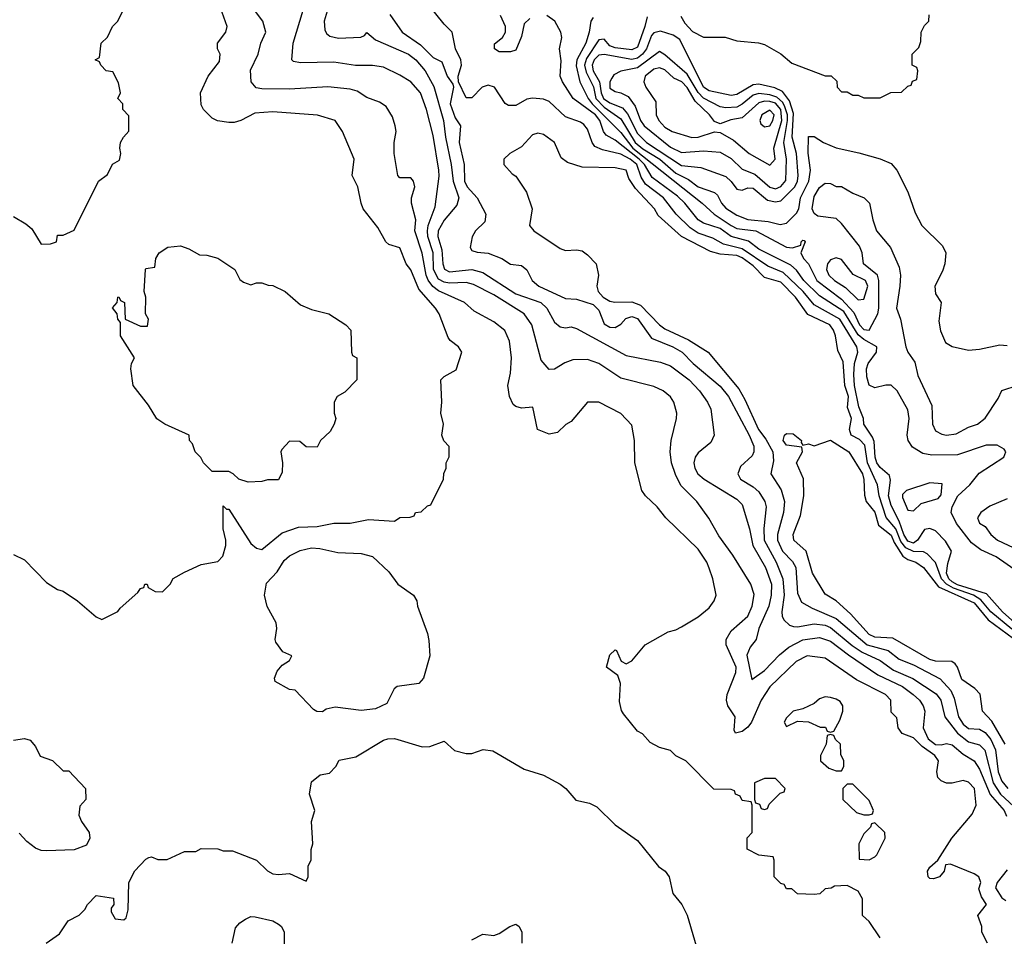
# Model space of a CAD drawing. Header units: inches. Extents: x 1793389 to 1900389, y 320802 to 470796.
# Tile 100 of 256: x 1864053 to 1867619, y 353274 to 356595. Entities that reach past the tile are written whole.
import ezdxf

# ---------------------------------------------------------------- set-up
doc = ezdxf.new("R2010")
doc.units = ezdxf.units.IN
doc.header["$MEASUREMENT"] = 0
doc.layers.add('B8365', color=7, linetype='Continuous')

msp = doc.modelspace()

# ---------------------------------------------------------------- linework, layer by layer
at = {"layer": 'B8365', "color": 2}
for points, elevation in [([(1864030, 354657.1), (1864070, 354638), (1864150, 354556), (1864190, 354531.3), (1864210, 354524.7), (1864262, 354490), (1864330, 354432), (1864350, 354422), (1864408.4, 354451.6), (1864416.4, 354463.6), (1864480.4, 354519.6), (1864490, 354534), (1864502, 354538), (1864506, 354550), (1864514, 354550), (1864518, 354538), (1864543.6, 354523.6), (1864570, 354522), (1864598, 354550), (1864608.9, 354571.1), (1864650, 354594), (1864710, 354622), (1864770, 354632), (1864788.9, 354651.1), (1864799, 354690), (1864799, 354710), (1864789, 354750), (1864790, 354834), (1864802, 354822), (1864810, 354822), (1864890, 354698), (1864910, 354681), (1864930, 354676), (1865003.3, 354736.7), (1865062.9, 354757.1), (1865130, 354759.3), (1865190, 354771.3), (1865250, 354771), (1865315.5, 354784.5), (1865410, 354778), (1865430, 354792), (1865467.3, 354792.7), (1865482, 354798), (1865486, 354810), (1865507.3, 354812.7), (1865530, 354834), (1865542, 354838), (1865588, 354930), (1865588.9, 354951.1), (1865598, 354970), (1865598, 354990), (1865608.4, 355011.6), (1865608.4, 355048.4), (1865589.1, 355069.1), (1865582, 355090), (1865588, 355130), (1865578, 355170), (1865582, 355210), (1865578, 355290), (1865590, 355302), (1865633.6, 355326.4), (1865654, 355390), (1865642, 355410), (1865612.5, 355432.5), (1865604.1, 355444.1), (1865572, 355530), (1865559.3, 355550), (1865498.7, 355618.7), (1865470, 355689), (1865452.7, 355710), (1865430, 355768.7), (1865390, 355781.2), (1865379, 355790), (1865350, 355842), (1865297.2, 355910), (1865289, 355930), (1865277.2, 355990), (1865257.2, 356030), (1865264, 356090), (1865222, 356190), (1865195.3, 356230), (1865130.9, 356249.1), (1864970, 356260.9), (1864904, 356256), (1864854, 356230), (1864830, 356222), (1864810, 356222), (1864768.9, 356228.9), (1864750, 356238), (1864718, 356270), (1864710, 356286), (1864708, 356330), (1864735.3, 356390), (1864776.5, 356443.5), (1864779, 356470), (1864769, 356490), (1864768.7, 356510), (1864799, 356550), (1864804, 356570), (1864774.5, 356654.5)], 194), ([(1865173.3, 356650), (1865155.6, 356590), (1865158.4, 356558.4), (1865164.4, 356544.4), (1865175.6, 356535.6), (1865207.6, 356527.6), (1865287.7, 356532.3), (1865302, 356538), (1865310, 356548), (1865342, 356522), (1865460.9, 356470), (1865487.6, 356450), (1865521.3, 356410), (1865553.2, 356353.2), (1865587.7, 356230), (1865595, 356170), (1865616.1, 356070), (1865622.3, 356010), (1865643, 355950), (1865636.6, 355923.4), (1865590, 355868.4), (1865568.7, 355830), (1865567.1, 355810), (1865581.2, 355761.2), (1865584.8, 355710), (1865591.1, 355691.1), (1865610, 355681.7), (1865690, 355689.8), (1865730, 355678.9), (1865850, 355602), (1865940.9, 355570), (1865962, 355550), (1865990, 355499), (1866010, 355482.7), (1866030, 355479.3), (1866050, 355482.7), (1866070, 355476), (1866250, 355378.4), (1866374.2, 355354.2), (1866410, 355340.7), (1866478, 355290), (1866515.1, 355250), (1866543.7, 355210), (1866556.5, 355183.5), (1866568.7, 355090), (1866556.5, 355063.5), (1866510, 355026), (1866499.3, 355010), (1866495.1, 354990), (1866498.4, 354970), (1866509.6, 354950), (1866532, 354930), (1866650, 354858), (1866670, 354839), (1866696.3, 354750), (1866707.8, 354690), (1866754, 354610), (1866776, 354550), (1866774.8, 354510), (1866765.7, 354470), (1866729.7, 354390), (1866720.9, 354350), (1866698.3, 354321.7), (1866687.1, 354292.9), (1866705.2, 354205.2), (1866750, 354236.9), (1866805.5, 354294.5), (1866838.6, 354321.4), (1866890, 354348.3), (1866950, 354357.4), (1866990, 354344.2), (1867054.4, 354294.4), (1867161.7, 354221.7), (1867250, 354179.7), (1867289.6, 354150), (1867311.8, 354130), (1867325.6, 354110), (1867331.6, 354090), (1867325.4, 354030), (1867343.1, 353990), (1867370, 353969), (1867390, 353967.7), (1867410, 353972.6), (1867430, 353968.4), (1867470, 353934.7), (1867510, 353909.6), (1867530, 353879.5), (1867568.6, 353788.6), (1867618.3, 353730), (1867627.8, 353710)], 182), ([(1867656.9, 354410), (1867612.4, 354450), (1867555.3, 354515.3), (1867450, 354547.5), (1867430, 354558.5), (1867418.1, 354570), (1867410.1, 354590), (1867415, 354625), (1867428.2, 354670), (1867406.1, 354706.1), (1867370, 354743.8), (1867350, 354752.4), (1867330, 354748), (1867304.8, 354710), (1867290, 354698.8), (1867270, 354706), (1867255.3, 354730), (1867238.3, 354778.3), (1867210, 354834.9), (1867200.2, 354870), (1867206.6, 354926.6), (1867203.8, 354943.8), (1867170, 354972.2), (1867157.7, 354990), (1867151.7, 355010), (1867147.5, 355067.5), (1867142.4, 355082.4), (1867110.5, 355130), (1867108.9, 355150), (1867092.6, 355192.6), (1867076.8, 355270), (1867073.7, 355310), (1867076.5, 355350), (1867088.7, 355390), (1867085.3, 355410), (1867024, 355510), (1866930, 355561.5), (1866890.6, 355610.6), (1866818.8, 355678.8), (1866762.1, 355702.1), (1866670, 355764.6), (1866601.7, 355781.7), (1866563.7, 355803.7), (1866510, 355822.2), (1866481.3, 355841.3), (1866430.3, 355890), (1866384.2, 355950), (1866319.6, 355999.6), (1866304.3, 356024.3), (1866288.4, 356070), (1866264.4, 356090), (1866230, 356108.4), (1866163.9, 356123.9), (1866136, 356136), (1866126.4, 356150), (1866110, 356198.8), (1866095.6, 356215.6), (1866083.8, 356223.8), (1866030, 356243), (1865970, 356298.8), (1865950, 356307.3), (1865910, 356310.7), (1865890, 356306.8), (1865850, 356284.7), (1865823.6, 356283.6), (1865811.6, 356291.6), (1865772, 356350), (1865750, 356358), (1865728, 356350), (1865690, 356312), (1865670, 356312), (1865642, 356370), (1865641, 356390), (1865653.4, 356430), (1865650.6, 356450), (1865630.7, 356490), (1865618.8, 356550), (1865590, 356578.8), (1865530, 356653.4)], 178), ([(1864030, 355882), (1864075.3, 355855.3), (1864096.9, 355836.9), (1864130, 355782), (1864163.6, 355783.6), (1864186, 355790), (1864190, 355814), (1864210, 355814), (1864250, 355832), (1864338, 356010), (1864370, 356034), (1864388.7, 356071.3), (1864414, 356086), (1864419, 356110), (1864415.3, 356130), (1864418, 356150), (1864428, 356170), (1864448.4, 356191.6), (1864447.3, 356247.3), (1864426, 356270), (1864426, 356290), (1864408, 356310), (1864418, 356330), (1864410, 356366), (1864390, 356406), (1864366, 356410), (1864346, 356430), (1864342, 356442), (1864326, 356450), (1864342, 356458), (1864348, 356510), (1864370, 356532), (1864389.1, 356570.9), (1864408, 356590), (1864430, 356634)], 198), ([(1867169.1, 353269.1), (1867130, 353328), (1867106, 353350), (1867106, 353410), (1867090, 353438), (1867050, 353458), (1867003.6, 353456.4), (1866991.6, 353448.4), (1866970, 353446), (1866951.6, 353428.4), (1866930, 353426), (1866870, 353428), (1866850, 353446), (1866830, 353446), (1866822, 353462), (1866810, 353466), (1866786, 353490), (1866786, 353550), (1866782, 353562), (1866730, 353568), (1866688, 353590), (1866688.4, 353631.6), (1866706, 353650), (1866706, 353750), (1866702, 353762), (1866670, 353766), (1866662, 353782), (1866646, 353790), (1866642, 353802), (1866630, 353806), (1866567.3, 353807.3), (1866466, 353910), (1866430, 353928), (1866410, 353948), (1866370, 353958), (1866336.4, 353976.4), (1866308.4, 354008.4), (1866290, 354018), (1866240.2, 354080.2), (1866232.9, 354092.9), (1866225.6, 354125.6), (1866228.7, 354190), (1866219, 354219), (1866178, 354250), (1866190, 354294), (1866210, 354312), (1866214, 354310), (1866231.6, 354271.6), (1866250, 354262), (1866270, 354272), (1866318, 354330), (1866402, 354378), (1866430, 354384.7), (1866450, 354396), (1866510, 354431.3), (1866550, 354464.7), (1866568.7, 354490), (1866575.3, 354510), (1866564, 354570), (1866550, 354608), (1866541.2, 354630), (1866510, 354677.2), (1866393.2, 354790), (1866361.2, 354830), (1866319.3, 354870), (1866306, 354890), (1866281.2, 354990), (1866279.3, 355070), (1866270, 355126), (1866230, 355168.7), (1866150, 355209), (1866110, 355209), (1866050, 355139), (1866030.9, 355129.1), (1866001, 355099), (1865970, 355093.2), (1865928.7, 355110), (1865911.5, 355191.5), (1865870, 355188), (1865850, 355193.2), (1865840.7, 355200.7), (1865826.6, 355230), (1865820.9, 355270), (1865830, 355314), (1865834.5, 355370), (1865826.6, 355430), (1865810, 355469), (1865770, 355500.9), (1865698.9, 355538.9), (1865664, 355570), (1865570, 355612.9), (1865548.6, 355628.6), (1865531.8, 355651.8), (1865524.6, 355670), (1865510, 355749.2), (1865484, 355830), (1865487.3, 355870), (1865472.3, 355930), (1865472.3, 355950), (1865483.7, 355990), (1865479.5, 356010), (1865470, 356022.7), (1865430, 356022), (1865422, 356030), (1865409.2, 356110), (1865409.3, 356150), (1865416, 356190), (1865413.2, 356210), (1865403.2, 356243.2), (1865380.2, 356280.2), (1865356.5, 356296.5), (1865310, 356313.2), (1865275.6, 356335.6), (1865250, 356342.9), (1865168.3, 356351.7), (1865030, 356343), (1864930, 356344.7), (1864908.6, 356348.6), (1864891.6, 356370), (1864888.1, 356411.9), (1864916.2, 356470), (1864926.6, 356510), (1864943.7, 356550), (1864932.7, 356590), (1864902.7, 356630)], 190), ([(1867558, 353250), (1867538, 353290), (1867538, 353310), (1867524, 353350), (1867555.1, 353390), (1867537.1, 353417.1), (1867526.5, 353446.5), (1867534.2, 353470), (1867527.3, 353490), (1867510, 353501.1), (1867424, 353536), (1867406, 353534), (1867401, 353510), (1867384.7, 353490), (1867363.2, 353483.2), (1867350, 353484), (1867344, 353490), (1867341.2, 353510), (1867350, 353524.7), (1867378, 353550), (1867429.4, 353630.6), (1867503.1, 353716.9), (1867517.2, 353750), (1867511.3, 353810), (1867490, 353832.7), (1867470, 353839), (1867430, 353829), (1867410, 353829), (1867390, 353838), (1867378, 353850), (1867375.3, 353870), (1867380.7, 353910), (1867367.8, 353930), (1867321.8, 353961.8), (1867290, 353993.6), (1867248.9, 354008.9), (1867235.3, 354030), (1867230, 354066), (1867210, 354086), (1867208.7, 354130), (1867188.7, 354150), (1867083.3, 354203.3), (1866970, 354282.4), (1866904.7, 354290), (1866865.5, 354270), (1866770, 354178), (1866738.4, 354130), (1866703.8, 354050), (1866690, 354032.3), (1866670, 354017), (1866646, 354010), (1866640.9, 354020.9), (1866644.7, 354070), (1866617.7, 354110), (1866613.1, 354130), (1866615.8, 354150), (1866647.3, 354230), (1866648.3, 354250), (1866612.3, 354330), (1866612.3, 354350), (1866630, 354380.7), (1866690, 354434), (1866706, 354470), (1866713, 354513), (1866700.7, 354550), (1866635.8, 354655.8), (1866584.9, 354724.9), (1866549.5, 354789.5), (1866505.2, 354850), (1866447.9, 354907.9), (1866428, 354948), (1866414, 354990), (1866409.4, 355030), (1866412.7, 355070), (1866432.3, 355150), (1866432.7, 355170), (1866422.7, 355210), (1866410, 355229), (1866384, 355250), (1866350, 355266.6), (1866230, 355297), (1866150, 355349.5), (1866110, 355364.5), (1866056.8, 355363.2), (1866027.9, 355352.1), (1865990, 355328.7), (1865970, 355328), (1865942, 355362), (1865907.8, 355490), (1865879.5, 355530), (1865770, 355598), (1865695.9, 355635.9), (1865670, 355643.1), (1865610, 355640.7), (1865590, 355644.1), (1865570, 355655.1), (1865551.6, 355690), (1865549.8, 355750), (1865531.6, 355810), (1865529.8, 355830), (1865531.9, 355850), (1865557.2, 355917.2), (1865572.1, 356027.9), (1865571.1, 356050), (1865550, 356175.3), (1865526, 356270), (1865504.5, 356330), (1865469.2, 356370), (1865430, 356394.5), (1865370, 356422.9), (1865330, 356429.6), (1865269.5, 356429.5), (1865190, 356441.6), (1865070, 356439), (1865044, 356444), (1865038, 356450), (1865043.7, 356510), (1865079.3, 356630)], 186), ([(1865393.6, 356613.6), (1865438, 356550), (1865504.1, 356504.1), (1865550, 356458.4), (1865582, 356442), (1865600.9, 356390), (1865622, 356362), (1865624, 356350), (1865612, 356290), (1865630, 356239.3), (1865649.3, 356210), (1865644.7, 356150), (1865662.6, 356070), (1865664.2, 356010), (1865674, 355990), (1865709.6, 355950), (1865740.9, 355890), (1865737.6, 355862.4), (1865704, 355830), (1865691.9, 355808.1), (1865684.5, 355770), (1865690, 355759), (1865710, 355752.3), (1865750, 355749.7), (1865799, 355730), (1865830, 355709), (1865870, 355704), (1865890, 355689), (1865909.4, 355650), (1865932.7, 355630), (1866030, 355584.5), (1866070, 355582), (1866130, 355563), (1866150, 355542.7), (1866170, 355493.2), (1866190, 355481.6), (1866210, 355479.5), (1866230, 355492.3), (1866248, 355512), (1866262.5, 355517.5), (1866270, 355519.7), (1866290, 355512.8), (1866341.3, 355441.3), (1866418, 355410), (1866451.8, 355390), (1866491.6, 355350), (1866590, 355267.8), (1866620.5, 355230), (1866695.4, 355090), (1866711.6, 355050), (1866712, 355030), (1866705.4, 355014.6), (1866664, 354976), (1866654.5, 354950), (1866663.7, 354930), (1866710, 354902.9), (1866730, 354884.5), (1866751.6, 354850), (1866756.9, 354830), (1866748.6, 354751.4), (1866749.8, 354710), (1866792.9, 354630), (1866817.6, 354570), (1866821.5, 354510), (1866813.3, 354450), (1866814, 354434), (1866820.5, 354420.5), (1866841.6, 354401.6), (1866856.2, 354396.2), (1866870, 354395.1), (1866930, 354406.6), (1866970, 354401.6), (1866990, 354393.6), (1867068.2, 354328.2), (1867104.2, 354304.2), (1867170, 354273.3), (1867218.3, 354238.3), (1867288.3, 354208.3), (1867372.3, 354152.3), (1867389.7, 354130), (1867404.2, 354070), (1867449.7, 354010), (1867490, 353979.1), (1867530, 353968.2), (1867548.9, 353948.9), (1867579.1, 353830), (1867605, 353790), (1867669.8, 353730)], 178), ([(1865900.2, 356599.8), (1865880.2, 356579.8), (1865870, 356534), (1865850, 356484.7), (1865830, 356478), (1865790, 356478), (1865772, 356490), (1865772.7, 356507.3), (1865802, 356530), (1865812, 356550), (1865812, 356570), (1865794, 356610)], 182), ([(1867670, 354593.7), (1867590, 354648.7), (1867534.1, 354674.1), (1867499.9, 354699.9), (1867446, 354770), (1867426.8, 354810), (1867430.8, 354830), (1867450.8, 354870), (1867494.8, 354910), (1867527.9, 354952.1), (1867618, 355010), (1867624.7, 355030), (1867618.8, 355038.8), (1867594, 355054), (1867554, 355054), (1867450, 355019.1), (1867357.3, 355017.3), (1867323.7, 355023.7), (1867286.9, 355046.9), (1867270.6, 355070), (1867268, 355090), (1867274.4, 355150), (1867270, 355182), (1867231, 355250), (1867210, 355271.3), (1867190, 355271), (1867150, 355261), (1867130, 355271.3), (1867121.7, 355301.7), (1867120.4, 355330), (1867126.7, 355350), (1867156.3, 355390), (1867157.3, 355410), (1867110, 355436), (1867090, 355452.9), (1867037.4, 355537.4), (1866950, 355594.9), (1866893.4, 355650), (1866867.1, 355687.1), (1866846.2, 355706.2), (1866730, 355763.6), (1866692.7, 355792.7), (1866630.1, 355810.1), (1866590, 355838.8), (1866530, 355858.3), (1866510.4, 355870), (1866461.7, 355930), (1866435.3, 355955.3), (1866343.1, 356023.1), (1866315.9, 356070), (1866297, 356090), (1866210, 356159.1), (1866177, 356177), (1866167.7, 356190), (1866154.2, 356230), (1866138.8, 356250), (1866057.6, 356310), (1866019.3, 356370), (1866010.5, 356390.5), (1866014.2, 356445.8), (1866007.7, 356490), (1866016.3, 356530), (1866013.4, 356550), (1865990.7, 356590), (1865962, 356610)], 182), ([(1866447.5, 356607.5), (1866462, 356582), (1866490, 356552), (1866530, 356532), (1866608.4, 356531.6), (1866650, 356518), (1866728.4, 356511.6), (1866750, 356504.7), (1866810, 356471.3), (1866850, 356438), (1866970, 356391.3), (1866991.6, 356391.6), (1867012.7, 356372.7), (1867014, 356350), (1867030, 356334), (1867050, 356334), (1867070, 356322), (1867090, 356322), (1867110, 356312), (1867170, 356312), (1867208.4, 356331.6), (1867247.3, 356332.7), (1867270, 356354), (1867282, 356358), (1867287.3, 356372.7), (1867302, 356378), (1867306, 356410), (1867302, 356422), (1867286, 356430), (1867286, 356470), (1867310, 356494), (1867316.4, 356516.4), (1867318, 356550), (1867330, 356574), (1867346, 356590), (1867347.3, 356612.7)], 194), ([(1866130, 356602.9), (1866121.1, 356590), (1866115.8, 356550), (1866103.2, 356510), (1866071.1, 356450), (1866068.3, 356428.3), (1866082, 356370), (1866111.7, 356310), (1866126.8, 356290), (1866230, 356186.7), (1866273.9, 356130), (1866524.9, 355930), (1866568.5, 355890), (1866630, 355849.2), (1866650, 355838.8), (1866719.1, 355830), (1866830, 355770.4), (1866852, 355768), (1866882, 355778), (1866884, 355790), (1866890, 355796), (1866894.8, 355794.8), (1866898, 355790), (1866882, 355750), (1866892.2, 355730), (1866910.2, 355710.2), (1866939.6, 355650), (1867030, 355582.8), (1867073.7, 355533.7), (1867094.3, 355490), (1867110, 355473.1), (1867129.6, 355470.4), (1867161, 355530), (1867165.3, 355550), (1867164.2, 355650), (1867159.7, 355670), (1867109.7, 355710), (1867104.2, 355750), (1867095.1, 355775.1), (1867030, 355857.2), (1867010, 355874.5), (1866943.6, 355883.6), (1866930, 355893.2), (1866923.5, 355910), (1866930, 355954), (1866950, 355987.3), (1866970, 356002.8), (1866990, 356001), (1867010, 355991.3), (1867030, 355991), (1867070, 355966), (1867112, 355950), (1867131, 355930), (1867142.8, 355870), (1867156, 355830), (1867207.3, 355770), (1867238.5, 355698.5), (1867242.8, 355670), (1867240.7, 355630), (1867228.4, 355550), (1867243.1, 355510), (1867263, 355410), (1867270.4, 355390.4), (1867294.6, 355354.6), (1867306.6, 355306.6), (1867357.3, 355197.3), (1867359.1, 355130), (1867370, 355106), (1867393, 355093), (1867410, 355090.5), (1867445.1, 355094.9), (1867490, 355119.1), (1867522, 355130), (1867550, 355151), (1867597.5, 355222.5), (1867610, 355251.3), (1867669.3, 355270.7)], 186), ([(1866325.5, 356605.5), (1866317.4, 356570), (1866290, 356495.1), (1866270, 356486), (1866210, 356492.8), (1866190, 356500.4), (1866170, 356524.5), (1866150, 356521.6), (1866105.9, 356454.1), (1866099.1, 356430), (1866104.9, 356404.9), (1866131.5, 356351.5), (1866140.1, 356310), (1866170, 356277.9), (1866230, 356236.1), (1866282.5, 356150), (1866310, 356126.9), (1866371.3, 356090), (1866430, 356039.3), (1866475.5, 356015.5), (1866510.6, 355990), (1866570, 355968.4), (1866579.9, 355959.9), (1866594.6, 355930), (1866610, 355912), (1866650, 355887.4), (1866690, 355871.5), (1866763.8, 355863.8), (1866807.2, 355852.8), (1866830, 355858), (1866866.3, 355893.7), (1866875.3, 355910), (1866881.5, 355950), (1866911.8, 356010), (1866917.3, 356050), (1866908.5, 356111.6), (1866910, 356172), (1866930, 356171.3), (1866964.7, 356150), (1867010, 356130.7), (1867092.8, 356112.8), (1867170, 356090.6), (1867210, 356074), (1867230.4, 356050.4), (1867270, 355971.3), (1867295.9, 355895.9), (1867320.7, 355850), (1867395.2, 355775.2), (1867407.3, 355750), (1867404, 355710), (1867395.9, 355684.1), (1867367.3, 355630), (1867370, 355602), (1867391, 355570), (1867382.5, 355502.5), (1867387.9, 355467.9), (1867405.8, 355425.8), (1867430, 355410.8), (1867490, 355398), (1867530, 355401), (1867603.2, 355416.8), (1867630, 355414.8)], 190), ([(1867646.8, 354386.8), (1867570.2, 354450), (1867533.7, 354493.7), (1867507.7, 354510), (1867435.7, 354535.7), (1867409.3, 354550), (1867392.1, 354570), (1867370, 354628.4), (1867340.2, 354660.3), (1867327, 354667), (1867290, 354667.9), (1867262.1, 354682.1), (1867244.6, 354704.6), (1867226.6, 354750), (1867191.5, 354791.5), (1867166.5, 354870), (1867160.2, 354910), (1867124.2, 354990), (1867113.6, 355053.6), (1867094.5, 355074.5), (1867064.2, 355090), (1867059, 355110), (1867065.2, 355150), (1867051.3, 355190), (1867055.4, 355230), (1867042, 355270), (1867035.6, 355355.6), (1867016.2, 355396.2), (1867008, 355450), (1867000.4, 355470), (1866987.7, 355490), (1866907.3, 355527.3), (1866863.1, 355590), (1866810, 355644.2), (1866750, 355661.1), (1866710, 355703.6), (1866670, 355731.8), (1866650, 355740.7), (1866590, 355745.8), (1866555.1, 355755.1), (1866450.2, 355810.2), (1866366, 355886), (1866352.7, 355910), (1866283.2, 355983.2), (1866259.3, 356019.3), (1866250, 356050.4), (1866210, 356058.8), (1866090, 356060.7), (1866037.3, 356077.3), (1866014, 356094), (1865990.4, 356150.4), (1865950, 356178.8), (1865930, 356184), (1865910, 356177.3), (1865870, 356134), (1865828, 356110), (1865806, 356090), (1865806, 356070), (1865836.4, 356036.4), (1865850, 356028), (1865888.7, 355970), (1865909, 355910), (1865899, 355850), (1865915.3, 355830), (1866010, 355766), (1866030, 355759.3), (1866070, 355761.2), (1866090, 355757.2), (1866110, 355742.7), (1866140.9, 355710), (1866149.4, 355670), (1866142.9, 355630), (1866147.6, 355610), (1866166, 355590), (1866190, 355575.8), (1866208.2, 355571.8), (1866270, 355573), (1866301.2, 355561.2), (1866370, 355489.7), (1866390, 355475.6), (1866475.2, 355435.2), (1866546, 355390), (1866657.8, 355257.8), (1866679.6, 355219.6), (1866728.7, 355110), (1866756, 355076), (1866780.4, 355030), (1866783, 354997), (1866774, 354950), (1866811.3, 354891.3), (1866823, 354850), (1866819.7, 354810), (1866797.3, 354730), (1866798, 354710), (1866815.4, 354670), (1866852, 354632), (1866864.7, 354610), (1866870, 354518), (1866885.1, 354485.1), (1866923.1, 354463.1), (1867010, 354426), (1867123, 354330), (1867198, 354310), (1867238.7, 354278.7), (1867290, 354257.4), (1867387.3, 354207.3), (1867425.2, 354165.2), (1867437.2, 354137.2), (1867453.3, 354070), (1867470, 354043.1), (1867490, 354027.6), (1867530, 354025.4), (1867550, 354013), (1867570, 353988), (1867588, 353950), (1867596.5, 353870), (1867610, 353836.9), (1867631.5, 353810)], 174), ([(1867622.7, 353970), (1867573.8, 354053.8), (1867540.5, 354090), (1867531.4, 354151.4), (1867512.5, 354172.5), (1867465, 354205), (1867449.7, 354250), (1867441.3, 354261.3), (1867429.7, 354269.7), (1867370, 354271.1), (1867350, 354276.9), (1867215.1, 354355), (1867150, 354358.5), (1867130, 354367.4), (1867062.6, 354442.6), (1867010, 354489.6), (1866970, 354514.5), (1866924.2, 354590), (1866901.6, 354670), (1866857, 354710), (1866854.5, 354730), (1866880.7, 354799.3), (1866892.7, 354870), (1866891.7, 354931.7), (1866866.6, 354990), (1866888, 355030), (1866886, 355046), (1866830, 355053.2), (1866818, 355070), (1866822.7, 355090), (1866830, 355096.3), (1866854.2, 355094.2), (1866884.7, 355070), (1866883.6, 355063.6), (1866890, 355054), (1866910, 355058), (1866930, 355051), (1866990, 355072), (1867056, 355030), (1867105.5, 354950), (1867110.3, 354929.7), (1867112.3, 354872.3), (1867118.8, 354850), (1867150, 354810.8), (1867163.6, 354763.6), (1867210, 354728.2), (1867220.6, 354700.6), (1867251.5, 354651.5), (1867270, 354639.6), (1867299.1, 354630), (1867326.4, 354610), (1867380.4, 354540.4), (1867510, 354482.8), (1867561.4, 354421.4), (1867676.1, 354336.1)], 170), ([(1867630, 354859.3), (1867567.3, 354832.7), (1867534.8, 354810), (1867522, 354790), (1867530, 354771.3), (1867550, 354758.8), (1867570.7, 354730), (1867594.8, 354710), (1867690, 354664.9)], 186), ([(1864030, 353984.7), (1864069.4, 353990.6), (1864090, 353984.7), (1864110, 353962), (1864127.1, 353927.1), (1864171.6, 353911.6), (1864210, 353874), (1864230, 353874), (1864291.3, 353810), (1864292, 353770), (1864270, 353746), (1864266.4, 353713.6), (1864276, 353690), (1864304.7, 353650), (1864306, 353630), (1864294.8, 353605.2), (1864250, 353588), (1864150, 353584), (1864130, 353585.2), (1864110, 353594), (1864078, 353618), (1864050, 353648.7)], 190), ([(1864148, 353250), (1864196.5, 353283.5), (1864228, 353330), (1864268.4, 353351.6), (1864288.4, 353371.6), (1864298, 353390), (1864330, 353422), (1864392.7, 353412.7), (1864394, 353390), (1864383.6, 353376.4), (1864383.6, 353363.6), (1864398, 353338), (1864430, 353334), (1864438, 353342), (1864446, 353370), (1864448, 353470), (1864470, 353512), (1864510, 353554), (1864520.4, 353559.6), (1864530, 353562), (1864552.7, 353552.7), (1864587.3, 353552.7), (1864650, 353582), (1864690, 353582), (1864710, 353592), (1864770, 353591.3), (1864790, 353584.7), (1864823.6, 353583.6), (1864910.7, 353550.7), (1864950, 353511.3), (1864970, 353501), (1864990, 353498), (1865030, 353502), (1865090, 353474), (1865098, 353490), (1865098, 353530), (1865108, 353550), (1865108.4, 353588.4), (1865114, 353610), (1865109, 353690), (1865122, 353730), (1865102, 353790), (1865110, 353834), (1865140.4, 353859.6), (1865174.6, 353865.4), (1865198, 353890), (1865210, 353912), (1865270, 353924.7), (1865370, 353984.7), (1865386, 353990), (1865410, 353990.7), (1865510, 353960.7), (1865538, 353962), (1865590, 353982), (1865627.1, 353947.1), (1865670, 353937.3), (1865690, 353937.3), (1865731, 353951), (1865766.4, 353946.4), (1865880.5, 353880.5), (1865950, 353858.8), (1866010, 353826), (1866030.5, 353810.5), (1866067.7, 353767.7), (1866116.8, 353756.8), (1866143.5, 353743.5), (1866210, 353678), (1866290, 353622), (1866367.1, 353527.1), (1866390.7, 353510.7), (1866404.7, 353490), (1866418, 353430), (1866451.3, 353390), (1866470.6, 353350.6), (1866518, 353190)], 190), ([(1867630, 353514.8), (1867593.2, 353470), (1867587.3, 353450), (1867610, 353414), (1867624.8, 353404.8)], 182), ([(1864822.7, 353250), (1864834.8, 353305.2), (1864850, 353322.8), (1864870, 353336), (1864890, 353346), (1864905.4, 353345.4), (1864970, 353330.8), (1864990, 353318.8), (1865001, 353310), (1865011, 353290), (1865010, 353247.3)], 186), ([(1865690, 353262), (1865730, 353282), (1865770, 353278), (1865790, 353284.7), (1865828, 353310), (1865850, 353318), (1865862, 353310), (1865871.3, 353290), (1865872, 353250)], 186)]:
    msp.add_lwpolyline(points, dxfattribs=dict(at, elevation=elevation))
for points, elevation in [([(1866373.9, 356553.9), (1866350, 356547.6), (1866341.7, 356538.3), (1866323.2, 356490), (1866308.2, 356470), (1866290, 356455.4), (1866270, 356450.7), (1866170, 356468.9), (1866150, 356466.6), (1866133.4, 356450), (1866126.7, 356430), (1866130.2, 356410), (1866152.7, 356370), (1866159.2, 356330), (1866167.9, 356310), (1866190, 356293.8), (1866236.1, 356276.1), (1866254.5, 356254.5), (1866290, 356183.2), (1866323.6, 356150), (1866450, 356067.1), (1866519.6, 356059.6), (1866610, 356026.4), (1866630, 356008.4), (1866650, 355980.7), (1866670, 355978), (1866690, 355986), (1866710, 355984.9), (1866761.8, 355941.8), (1866790, 355934.9), (1866810, 355938.4), (1866860.9, 355990), (1866869.8, 356010), (1866872, 356030), (1866866, 356110), (1866850.8, 356170), (1866855.4, 356255.4), (1866841.4, 356301.4), (1866815.2, 356335.2), (1866787.8, 356347.8), (1866730, 356361.4), (1866710, 356359.2), (1866650, 356323.9), (1866630, 356320.9), (1866550, 356337.6), (1866529.8, 356350), (1866443.7, 356523.7), (1866419.4, 356539.4)], 194), ([(1866370, 356479.3), (1866290, 356421.2), (1866230, 356408), (1866205.3, 356394.7), (1866197, 356383), (1866190.4, 356370), (1866190, 356347.3), (1866210, 356334.4), (1866230.2, 356330.3), (1866256.2, 356316.2), (1866282, 356282), (1866301.3, 356230), (1866314.6, 356210), (1866410, 356132.8), (1866450, 356114), (1866530, 356119.5), (1866590, 356114.9), (1866630, 356092.4), (1866670, 356054), (1866715.9, 356035.9), (1866770, 355987.8), (1866790, 355982.8), (1866810, 355990.3), (1866827.5, 356012.5), (1866829.8, 356090), (1866820.2, 356150), (1866834, 356230), (1866833.5, 356250), (1866823.2, 356283.2), (1866815.9, 356295.9), (1866794.7, 356314.7), (1866770, 356323), (1866730, 356327.5), (1866710, 356321.2), (1866670, 356288.5), (1866650, 356278.7), (1866610, 356275.6), (1866590, 356279.1), (1866530, 356310.7), (1866510, 356330.9), (1866470, 356397.2), (1866390, 356468)], 198), ([(1866370, 356420.4), (1866350, 356415.4), (1866318.7, 356390), (1866314, 356370), (1866321.3, 356350), (1866357.3, 356297.3), (1866358, 356250), (1866368.2, 356230), (1866390, 356205.3), (1866416, 356190), (1866487.9, 356167.9), (1866510.8, 356169.2), (1866570, 356188.5), (1866590, 356186.7), (1866638.2, 356158.2), (1866694.8, 356110), (1866770, 356068), (1866789.3, 356090), (1866784.4, 356130), (1866813.5, 356230), (1866809.2, 356270), (1866790, 356292.4), (1866770, 356299.2), (1866750, 356299.9), (1866730, 356294.4), (1866670, 356239.7), (1866628.3, 356231.7), (1866590, 356218), (1866570, 356226), (1866551.2, 356250), (1866499.3, 356299.3), (1866470, 356349.6), (1866451.1, 356370), (1866422.6, 356382.6), (1866390, 356413.5)], 202), ([(1866770, 356267.6), (1866741.3, 356250), (1866733.4, 356230), (1866737.3, 356217.3), (1866750, 356207.3), (1866770, 356210.6), (1866780.5, 356230), (1866786, 356250)], 206), ([(1864890, 355634), (1864910, 355642), (1864930, 355642), (1864952.7, 355632.7), (1864970, 355632), (1865014, 355610), (1865070, 355562), (1865110, 355544.7), (1865172, 355530), (1865234, 355490), (1865252, 355470), (1865254, 355390), (1865258, 355378), (1865274, 355370), (1865274, 355290), (1865230, 355246), (1865202, 355230), (1865192, 355210), (1865192, 355170), (1865198, 355150), (1865192, 355130), (1865176.9, 355103.1), (1865142, 355070), (1865130, 355046), (1865090, 355048), (1865067.3, 355067.3), (1865030, 355068), (1865002, 355038), (1864998, 355030), (1865004.7, 354990), (1865003.6, 354956.4), (1864990, 354928), (1864950, 354928.7), (1864930, 354922), (1864880.2, 354920.2), (1864846, 354930), (1864826, 354950), (1864810, 354958), (1864750, 354958), (1864718, 354990), (1864708.9, 355008.9), (1864688.7, 355030), (1864678, 355058), (1864668, 355070), (1864666, 355090), (1864578, 355130), (1864549.3, 355149.3), (1864518.6, 355198.6), (1864464, 355270), (1864455.3, 355330), (1864458, 355350), (1864468, 355370), (1864418, 355450), (1864418, 355498), (1864408, 355510), (1864406, 355530), (1864388.9, 355551.1), (1864406, 355570), (1864408, 355590), (1864411.6, 355591.6), (1864418, 355578), (1864432, 355570), (1864434, 355510), (1864490, 355484.7), (1864515.3, 355484.7), (1864519, 355510), (1864508.7, 355530), (1864509, 355590), (1864504, 355610), (1864508, 355690), (1864510, 355694), (1864542, 355698), (1864546, 355730), (1864558, 355750), (1864589.3, 355770.7), (1864635.3, 355775.3), (1864665.4, 355765.4), (1864703.6, 355743.6), (1864730, 355742), (1864770, 355731.3), (1864832, 355690), (1864850, 355654), (1864863.6, 355643.6)], 194), ([(1867010, 355732.7), (1866990, 355725.2), (1866979.1, 355710), (1866974.9, 355690), (1866983.1, 355670), (1867004.4, 355650), (1867044.3, 355624.3), (1867090, 355580.7), (1867110, 355582.8), (1867124.7, 355630), (1867116.9, 355650), (1867071.9, 355671.9), (1867030, 355726)], 190), ([(1867350, 354917.2), (1867264.7, 354890), (1867250, 354875.3), (1867250, 354864.7), (1867270, 354818), (1867290, 354816), (1867318, 354842), (1867379.3, 354860.7), (1867390, 354874), (1867393.6, 354913.6)], 182), ([(1865290, 354092.3), (1865195.3, 354104.7), (1865162.8, 354097.2), (1865150, 354088), (1865128.4, 354088.4), (1865116.4, 354096.4), (1865050, 354166), (1865030, 354168), (1864978, 354198), (1864975.3, 354210), (1864984.7, 354235.3), (1865003.1, 354256.9), (1865030, 354274), (1865038, 354290), (1865005.2, 354305.2), (1864980.4, 354340.4), (1864978, 354350), (1864984, 354390), (1864981.2, 354410), (1864949.5, 354469.5), (1864939.6, 354510), (1864946.3, 354553.7), (1864984.9, 354595.1), (1865010, 354636.3), (1865030, 354653), (1865068.1, 354671.9), (1865110, 354681.6), (1865139.9, 354679.9), (1865205.2, 354665.2), (1865290, 354660.7), (1865330, 354650.8), (1865390, 354594.8), (1865422.8, 354550), (1865478.8, 354510), (1865490.6, 354490), (1865494, 354470), (1865530, 354372), (1865534.4, 354345.6), (1865538, 354290), (1865514.8, 354210), (1865498, 354190), (1865420.3, 354179.7), (1865408.5, 354171.5), (1865382.5, 354117.5), (1865341.4, 354098.6)], 190), ([(1866970, 354142), (1866950, 354135.3), (1866930, 354118), (1866890, 354098), (1866854, 354090), (1866830, 354066), (1866822, 354050), (1866830, 354034), (1866870, 354054), (1866910, 354052), (1866952.7, 354032.7), (1866971.6, 354031.6), (1866978, 354018), (1866990, 354014), (1867002, 354018), (1867023.1, 354056.9), (1867034, 354090), (1867034, 354110), (1867024.7, 354124.7), (1867010, 354134), (1866990, 354139)], 190), ([(1866990, 354006), (1866978, 354002), (1866974, 353970), (1866954, 353930), (1866954, 353910), (1866983.6, 353883.6), (1867010, 353874), (1867030, 353874), (1867038, 353890), (1867038, 353910), (1867027.3, 353932.7), (1867026, 353970), (1867007.3, 353987.3), (1867002, 354002)], 190), ([(1866790, 353846), (1866750, 353846), (1866714, 353830), (1866714, 353770), (1866718, 353758), (1866732.7, 353752.7), (1866738, 353738), (1866750, 353734), (1866762, 353738), (1866767.3, 353752.7), (1866807.3, 353792.7), (1866822, 353798), (1866826, 353810)], 190), ([(1867070, 353826), (1867050, 353826), (1867034, 353810), (1867034, 353770), (1867083.6, 353723.6), (1867110, 353714), (1867130, 353714), (1867142, 353718), (1867146, 353730), (1867130, 353766)], 190), ([(1867150, 353686), (1867138, 353682), (1867134, 353670), (1867110, 353646), (1867092, 353610), (1867094, 353554), (1867130, 353552), (1867150, 353562), (1867158, 353570), (1867188, 353630), (1867186, 353650)], 190)]:
    msp.add_lwpolyline(points, close=True, dxfattribs=dict(at, elevation=elevation))

doc.saveas('drawing.dxf')
